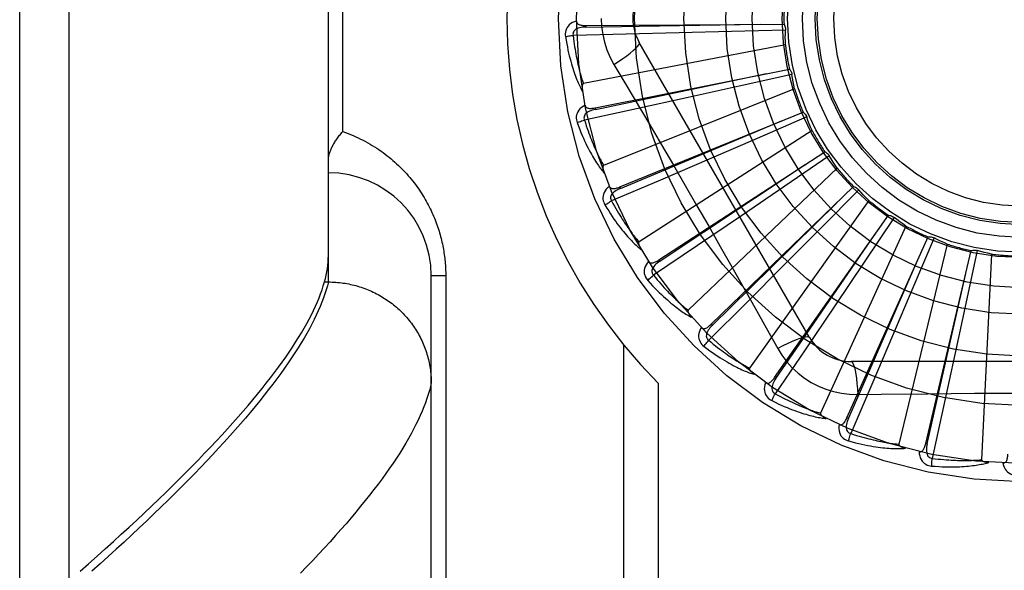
# Model space of a CAD drawing. Header units: inches. Extents: x 0 to 243, y 0 to 157.
# Tile 154 of 256: x 46.748 to 47.346, y 107.861 to 108.196. Entities that reach past the tile are written whole.
import ezdxf

# ---------------------------------------------------------------- set-up
doc = ezdxf.new("R2010")
doc.units = ezdxf.units.IN
doc.header["$LTSCALE"] = 13.357143
doc.header["$MEASUREMENT"] = 0
doc.linetypes.add('HIDDEN', pattern=[0.2, 0.1, -0.1])
doc.layers.add('LEFTHAND_DOOR_ASSEMBLY', color=7, linetype='CONTINUOUS')

msp = doc.modelspace()

# ---------------------------------------------------------------- linework, layer by layer
at = {"layer": 'LEFTHAND_DOOR_ASSEMBLY', "color": 8, "linetype": 'HIDDEN'}
for p, q in [((46.77773, 107.63988), (46.77773, 108.75302)), ((46.74773, 107.66927), (46.74773, 108.72363)), ((46.93523, 108.03642), (46.93523, 108.35648)), ((46.94401, 108.1277), (46.94401, 108.2652)), ((47.09167, 108.19211), (47.21202, 108.19292)), ((47.09167, 108.19211), (47.09168, 108.19115)), ((47.14835, 108.1876), (47.11617, 108.18681)), ((47.18013, 108.18843), (47.14835, 108.1876)), ((47.21291, 108.18935), (47.18013, 108.18843)), ((47.11617, 108.18681), (47.08388, 108.18609)), ((47.22752, 108.0027), (47.12408, 108.18187)), ((47.21286, 108.18046), (47.09015, 108.15681)), ((47.09727, 108.14212), (47.21529, 108.16569)), ((47.10874, 108.16841), (47.116, 108.15624)), ((47.21685, 108.16236), (47.18483, 108.15525)), ((47.21848, 108.15362), (47.10246, 108.10717)), ((47.18483, 108.15525), (47.15378, 108.14842)), ((47.15378, 108.14842), (47.12233, 108.14156)), ((47.12233, 108.14156), (47.09077, 108.13474)), ((47.09727, 108.14212), (47.09746, 108.14118)), ((47.11223, 108.09409), (47.22366, 108.13958)), ((47.1909, 108.12599), (47.2105, 108.13423)), ((47.22582, 108.1366), (47.19573, 108.12356)), ((47.22908, 108.12832), (47.12395, 108.06076)), ((47.1126, 108.09321), (47.1909, 108.12599)), ((47.19573, 108.12356), (47.16653, 108.11097)), ((47.13601, 108.04977), (47.23682, 108.11552)), ((47.16653, 108.11097), (47.13695, 108.09829)), ((47.2395, 108.113), (47.21242, 108.0945)), ((47.24427, 108.10549), (47.15382, 108.01925)), ((47.13695, 108.09829), (47.10724, 108.08561)), ((47.11223, 108.09409), (47.1126, 108.09321)), ((47.16775, 108.01074), (47.25429, 108.09438)), ((47.21242, 108.0945), (47.18614, 108.07662)), ((47.2574, 108.09242), (47.23431, 108.06913)), ((47.2635, 108.08595), (47.19102, 107.98415)), ((47.18614, 108.07662), (47.15949, 108.05856)), ((47.2063, 107.97843), (47.27545, 108.07693)), ((47.27888, 108.07559), (47.26061, 108.04836)), ((47.23431, 108.06913), (47.21189, 108.04659)), ((47.28609, 108.07039), (47.23418, 107.95672)), ((47.25027, 107.954), (47.29953, 108.06381)), ((47.30315, 108.06314), (47.29037, 108.03294)), ((47.15949, 108.05856), (47.13272, 108.04049)), ((47.31122, 108.0594), (47.28175, 107.93795)), ((47.29807, 107.93833), (47.32566, 108.05547)), ((47.32933, 108.0555), (47.3225, 108.02343)), ((47.13601, 108.04977), (47.13654, 108.04896)), ((47.33797, 108.05336), (47.33202, 107.92853)), ((47.21189, 108.04659), (47.18914, 108.02382)), ((47.26061, 108.04836), (47.24286, 108.02198)), ((46.99773, 107.69983), (46.99773, 108.0402)), ((47.00651, 108.0402), (46.99773, 108.0402)), ((47.00651, 108.0402), (47.00651, 107.75895)), ((46.93286, 108.03642), (46.93523, 108.03642)), ((46.93523, 108.03642), (46.93637, 108.03641)), ((47.29037, 108.03294), (47.27792, 108.00368)), ((47.18914, 108.02382), (47.16627, 108.00101)), ((47.24286, 108.02198), (47.22483, 107.99532)), ((47.3225, 108.02343), (47.31582, 107.99235)), ((47.16775, 108.01074), (47.16842, 108.01005)), ((47.27792, 108.00368), (47.26527, 107.97409)), ((47.11444, 107.99847), (47.11444, 107.72645)), ((47.22483, 107.99532), (47.20669, 107.9686)), ((47.31582, 107.99235), (47.30899, 107.96089)), ((47.45967, 107.98812), (47.25278, 107.98812)), ((47.2063, 107.97843), (47.20709, 107.97788)), ((47.13565, 107.97508), (47.13565, 107.72645)), ((47.26527, 107.97409), (47.25252, 107.94442)), ((47.25677, 107.9681), (47.27094, 107.9683)), ((47.30899, 107.96089), (47.30209, 107.92934)), ((47.25027, 107.954), (47.25115, 107.9536)), ((47.29807, 107.93833), (47.29901, 107.93811))]:
    msp.add_line(p, q, dxfattribs=at)
for points in [[(47.08596, 108.1948), (47.08467, 108.19438), (47.08352, 108.19386), (47.08249, 108.19325), (47.08161, 108.19255), (47.08086, 108.19177), (47.08026, 108.19092), (47.07979, 108.19), (47.07946, 108.18904), (47.07926, 108.18807), (47.07917, 108.18712), (47.07917, 108.18622), (47.07927, 108.18536)], [(47.08596, 108.19481), (47.08601, 108.19435), (47.08614, 108.19393), (47.08634, 108.19357), (47.08662, 108.19325), (47.08695, 108.19298), (47.08734, 108.19276), (47.08777, 108.19258), (47.08824, 108.19244), (47.08875, 108.19232), (47.08929, 108.19224), (47.08985, 108.19218), (47.09044, 108.19214), (47.09104, 108.19211), (47.09167, 108.19211)], [(47.10098, 108.19645), (47.10121, 108.19157), (47.10186, 108.18674), (47.10295, 108.18196), (47.10446, 108.17729), (47.10639, 108.17277), (47.10874, 108.16841)], [(47.21202, 108.19292), (47.21231, 108.19237), (47.21254, 108.1918), (47.21272, 108.1912), (47.21284, 108.19058), (47.21291, 108.18997), (47.21291, 108.18935)], [(47.09168, 108.19115), (47.09064, 108.19111), (47.08966, 108.19103), (47.08874, 108.19089), (47.08787, 108.19071), (47.08707, 108.19047), (47.08633, 108.19018), (47.08566, 108.18983), (47.08509, 108.18942), (47.08461, 108.18895), (47.08425, 108.18843), (47.08399, 108.18786), (47.08385, 108.18726), (47.08382, 108.18667), (47.08388, 108.18608)], [(47.09168, 108.19115), (47.12394, 108.19164), (47.19782, 108.19284)], [(47.21286, 108.18046), (47.21283, 108.18269), (47.21282, 108.18491), (47.21285, 108.18713), (47.21291, 108.18935)], [(47.07927, 108.18536), (47.07988, 108.18549), (47.08057, 108.18562), (47.08133, 108.18574), (47.08215, 108.18586), (47.08301, 108.18598), (47.08388, 108.18609)], [(47.07927, 108.18536), (47.07963, 108.18317), (47.08001, 108.18107), (47.0804, 108.17907), (47.08079, 108.17716), (47.0812, 108.17535), (47.08161, 108.17362), (47.08202, 108.17197), (47.08244, 108.1704), (47.08286, 108.16891), (47.08328, 108.16748), (47.0837, 108.16613), (47.08412, 108.16483), (47.08454, 108.1636), (47.08495, 108.16243), (47.08536, 108.1613), (47.08577, 108.16024), (47.08617, 108.15922), (47.08657, 108.15826), (47.08697, 108.15734), (47.08736, 108.15647), (47.08775, 108.15564), (47.08814, 108.15486), (47.08851, 108.15411), (47.08889, 108.1534), (47.08926, 108.15273), (47.08962, 108.15209)], [(47.08388, 108.18609), (47.08411, 108.18425), (47.08434, 108.18249), (47.08457, 108.18081), (47.08482, 108.1792), (47.08506, 108.17765), (47.08531, 108.17618), (47.08557, 108.17476), (47.08582, 108.17341), (47.08608, 108.17212), (47.08633, 108.17087), (47.08659, 108.16969), (47.08684, 108.16855), (47.0871, 108.16746), (47.08735, 108.16641), (47.0876, 108.16541), (47.08785, 108.16445), (47.08809, 108.16353), (47.08833, 108.16265), (47.08857, 108.16181), (47.0888, 108.161), (47.08904, 108.16022), (47.08927, 108.15948), (47.08949, 108.15877), (47.08972, 108.15809), (47.08994, 108.15743), (47.09015, 108.15681)], [(47.10873, 108.16841), (47.11157, 108.17027), (47.1142, 108.17208), (47.11655, 108.17378), (47.11862, 108.17539), (47.12042, 108.17689), (47.1219, 108.17825), (47.12304, 108.17945), (47.12379, 108.18047), (47.12414, 108.18128), (47.12408, 108.18187)], [(47.21529, 108.16569), (47.21568, 108.16521), (47.21602, 108.16469), (47.21631, 108.16413), (47.21654, 108.16355), (47.21672, 108.16296), (47.21685, 108.16236)], [(47.09746, 108.14118), (47.12905, 108.14777), (47.20136, 108.16293)], [(47.21848, 108.15362), (47.21802, 108.1558), (47.2176, 108.15798), (47.2172, 108.16017), (47.21685, 108.16236)], [(47.09015, 108.15681), (47.08999, 108.15674), (47.08986, 108.15665), (47.08974, 108.15651), (47.08965, 108.15634), (47.08958, 108.15616), (47.08952, 108.15596), (47.08948, 108.15575), (47.08944, 108.15553), (47.08942, 108.1553), (47.0894, 108.15505), (47.08939, 108.1548), (47.08939, 108.15454), (47.08939, 108.15427), (47.0894, 108.15399), (47.08942, 108.15371), (47.08944, 108.15341), (47.08948, 108.1531), (47.08951, 108.15278), (47.08956, 108.15245), (47.08962, 108.1521)], [(47.116, 108.15624), (47.13043, 108.13186), (47.13765, 108.11962), (47.14485, 108.10734), (47.15202, 108.09505), (47.15915, 108.08273), (47.16626, 108.07039), (47.17332, 108.05803), (47.18036, 108.04565)], [(47.09116, 108.14368), (47.08997, 108.14302), (47.08894, 108.1423), (47.08805, 108.1415), (47.08731, 108.14065), (47.08672, 108.13975), (47.08629, 108.13879), (47.08601, 108.1378), (47.08586, 108.1368), (47.08585, 108.1358), (47.08594, 108.13485), (47.08611, 108.13397), (47.08637, 108.13315)], [(47.09746, 108.14118), (47.09645, 108.14095), (47.0955, 108.14068), (47.09462, 108.14037), (47.09381, 108.14003), (47.09306, 108.13964), (47.0924, 108.13921), (47.09181, 108.13874), (47.09132, 108.13823), (47.09094, 108.13768), (47.09068, 108.1371), (47.09054, 108.13649), (47.09051, 108.13588), (47.09059, 108.13529), (47.09077, 108.13473)], [(47.09116, 108.14369), (47.09129, 108.14325), (47.09149, 108.14286), (47.09177, 108.14254), (47.0921, 108.14228), (47.09247, 108.14208), (47.09289, 108.14194), (47.09335, 108.14184), (47.09384, 108.14179), (47.09436, 108.14178), (47.09491, 108.1418), (47.09547, 108.14184), (47.09606, 108.14191), (47.09666, 108.14201), (47.09727, 108.14212)], [(47.22366, 108.13958), (47.22413, 108.13917), (47.22456, 108.13873), (47.22495, 108.13824), (47.22529, 108.13771), (47.22558, 108.13717), (47.22582, 108.1366)], [(47.08637, 108.13315), (47.08694, 108.13339), (47.0876, 108.13364), (47.08833, 108.13391), (47.0891, 108.13419), (47.08993, 108.13446), (47.09077, 108.13474)], [(47.08637, 108.13315), (47.08714, 108.13106), (47.08791, 108.12907), (47.08867, 108.12718), (47.08942, 108.12538), (47.09016, 108.12368), (47.09089, 108.12206), (47.09161, 108.12052), (47.09232, 108.11906), (47.09301, 108.11767), (47.0937, 108.11635), (47.09437, 108.1151), (47.09502, 108.11391), (47.09567, 108.11278), (47.09629, 108.1117), (47.09691, 108.11068), (47.09751, 108.10971), (47.0981, 108.10879), (47.09867, 108.10791), (47.09923, 108.10709), (47.09979, 108.10631), (47.10033, 108.10557), (47.10085, 108.10487), (47.10136, 108.10421), (47.10187, 108.10359), (47.10236, 108.103), (47.10283, 108.10244)], [(47.09077, 108.13474), (47.09133, 108.13297), (47.09189, 108.13129), (47.09244, 108.12968), (47.09299, 108.12814), (47.09352, 108.12668), (47.09405, 108.12527), (47.09456, 108.12393), (47.09507, 108.12265), (47.09556, 108.12143), (47.09605, 108.12026), (47.09653, 108.11914), (47.09699, 108.11807), (47.09745, 108.11705), (47.09789, 108.11607), (47.09833, 108.11514), (47.09875, 108.11424), (47.09916, 108.11338), (47.09957, 108.11256), (47.09996, 108.11178), (47.10035, 108.11103), (47.10072, 108.11031), (47.10109, 108.10963), (47.10144, 108.10897), (47.10179, 108.10834), (47.10213, 108.10774), (47.10246, 108.10717)], [(47.22908, 108.12832), (47.22821, 108.13038), (47.22738, 108.13244), (47.22658, 108.13451), (47.22582, 108.1366)], [(46.93523, 108.1101), (46.93523, 108.1105), (46.93525, 108.11091), (46.93529, 108.11133), (46.93534, 108.11176), (46.9354, 108.1122), (46.93548, 108.11266), (46.93557, 108.11312), (46.93568, 108.11358), (46.93581, 108.11406), (46.93595, 108.11455), (46.93611, 108.11504), (46.93628, 108.11555), (46.93647, 108.11606), (46.93667, 108.11657), (46.93689, 108.1171), (46.93713, 108.11763), (46.93739, 108.11816), (46.93766, 108.1187), (46.93794, 108.11925), (46.93824, 108.1198), (46.93856, 108.12036), (46.93889, 108.12091), (46.93924, 108.12147), (46.93961, 108.12204), (46.93999, 108.1226), (46.94038, 108.12317), (46.94079, 108.12374), (46.94121, 108.12431), (46.94164, 108.12487), (46.94209, 108.12544), (46.94255, 108.12601), (46.94303, 108.12657), (46.94351, 108.12714), (46.94401, 108.1277)], [(46.94401, 108.1277), (46.94561, 108.12713), (46.94719, 108.12654), (46.94876, 108.12593), (46.9503, 108.12528), (46.95183, 108.12462), (46.95333, 108.12393), (46.95482, 108.12321), (46.95629, 108.12247), (46.95773, 108.12172), (46.95915, 108.12094), (46.96056, 108.12014), (46.96194, 108.11932), (46.96329, 108.11848), (46.96463, 108.11762), (46.96594, 108.11675), (46.96723, 108.11586), (46.9685, 108.11495), (46.96974, 108.11403), (46.97096, 108.11309), (46.97216, 108.11214), (46.97333, 108.11117), (46.97448, 108.1102), (46.97561, 108.10921), (46.97671, 108.10821), (46.97779, 108.10719), (46.97885, 108.10617), (46.97988, 108.10514), (46.98089, 108.1041), (46.98188, 108.10305), (46.98285, 108.10199), (46.98379, 108.10093), (46.98471, 108.09985), (46.9856, 108.09877), (46.98648, 108.09769), (46.98733, 108.0966), (46.98816, 108.0955), (46.98897, 108.0944), (46.98976, 108.09329), (46.99053, 108.09218), (46.99127, 108.09106), (46.992, 108.08994), (46.9927, 108.08882), (46.99339, 108.0877), (46.99405, 108.08657), (46.99469, 108.08544), (46.99532, 108.08431), (46.99592, 108.08317), (46.99651, 108.08204), (46.99708, 108.0809), (46.99763, 108.07976), (46.99816, 108.07862), (46.99867, 108.07748), (46.99916, 108.07633), (46.99964, 108.07519), (47.00009, 108.07405), (47.00053, 108.07292), (47.00095, 108.07178), (47.00136, 108.07065), (47.00174, 108.06952), (47.00211, 108.0684), (47.00246, 108.06728), (47.00279, 108.06616), (47.00311, 108.06505), (47.00341, 108.06394), (47.0037, 108.06284), (47.00397, 108.06174), (47.00423, 108.06064), (47.00447, 108.05955), (47.00469, 108.05846), (47.0049, 108.05737), (47.0051, 108.05629), (47.00529, 108.05521), (47.00546, 108.05413), (47.00561, 108.05306), (47.00576, 108.05198), (47.00589, 108.05091), (47.00601, 108.04984), (47.00611, 108.04877), (47.00621, 108.0477), (47.00629, 108.04664), (47.00636, 108.04558), (47.00641, 108.04452), (47.00646, 108.04345), (47.00649, 108.04237), (47.00651, 108.04129), (47.00651, 108.0402)], [(47.23682, 108.11552), (47.23736, 108.11521), (47.23786, 108.11485), (47.23834, 108.11445), (47.23878, 108.114), (47.23916, 108.11352), (47.2395, 108.113)], [(47.24427, 108.10549), (47.24303, 108.10734), (47.24183, 108.10921), (47.24065, 108.1111), (47.2395, 108.113)], [(47.10246, 108.10717), (47.10232, 108.10708), (47.1022, 108.10695), (47.10212, 108.1068), (47.10206, 108.10662), (47.10202, 108.10643), (47.102, 108.10622), (47.102, 108.106), (47.10201, 108.10578), (47.10203, 108.10554), (47.10205, 108.1053), (47.10209, 108.10505), (47.10214, 108.1048), (47.1022, 108.10453), (47.10226, 108.10426), (47.10233, 108.10399), (47.10241, 108.1037), (47.1025, 108.1034), (47.1026, 108.10309), (47.1027, 108.10281), (47.1028, 108.10253)], [(47.13654, 108.04896), (47.16341, 108.06682), (47.22491, 108.10777)], [(47.10593, 108.09447), (47.10489, 108.0936), (47.10402, 108.09269), (47.10329, 108.09174), (47.10273, 108.09077), (47.10233, 108.08977), (47.10208, 108.08875), (47.10199, 108.08772), (47.10204, 108.08671), (47.10221, 108.08573), (47.10248, 108.08481), (47.10282, 108.08398), (47.10323, 108.08322)], [(47.10593, 108.09448), (47.10615, 108.09407), (47.10642, 108.09373), (47.10675, 108.09347), (47.10712, 108.09328), (47.10753, 108.09315), (47.10797, 108.09309), (47.10844, 108.09308), (47.10893, 108.09312), (47.10944, 108.09321), (47.10997, 108.09333), (47.11052, 108.09348), (47.11108, 108.09366), (47.11165, 108.09387), (47.11223, 108.09409)], [(47.1126, 108.09321), (47.11165, 108.09278), (47.11077, 108.09234), (47.10996, 108.09188), (47.10923, 108.09138), (47.10857, 108.09086), (47.108, 108.09032), (47.10751, 108.08974), (47.10712, 108.08915), (47.10686, 108.08854), (47.10671, 108.08792), (47.10669, 108.0873), (47.10678, 108.08669), (47.10696, 108.08613), (47.10725, 108.08561)], [(47.25429, 108.09438), (47.25488, 108.09418), (47.25544, 108.09393), (47.25599, 108.09362), (47.2565, 108.09326), (47.25697, 108.09286), (47.2574, 108.09242)], [(47.2635, 108.08595), (47.26194, 108.08753), (47.2604, 108.08914), (47.25889, 108.09077), (47.2574, 108.09242)], [(47.10323, 108.08322), (47.10374, 108.08357), (47.10434, 108.08394), (47.105, 108.08434), (47.10571, 108.08476), (47.10647, 108.08519), (47.10724, 108.08561)], [(47.10724, 108.08561), (47.10813, 108.08399), (47.109, 108.08244), (47.10985, 108.08096), (47.11067, 108.07956), (47.11147, 108.07822), (47.11225, 108.07694), (47.11301, 108.07572), (47.11375, 108.07456), (47.11447, 108.07345), (47.11517, 108.0724), (47.11585, 108.07139), (47.11651, 108.07043), (47.11715, 108.06951), (47.11777, 108.06863), (47.11838, 108.0678), (47.11896, 108.067), (47.11953, 108.06623), (47.12008, 108.06551), (47.12062, 108.06481), (47.12114, 108.06415), (47.12164, 108.06351), (47.12213, 108.06291), (47.1226, 108.06233), (47.12307, 108.06178), (47.12351, 108.06126), (47.12395, 108.06076)], [(47.10323, 108.08322), (47.10438, 108.08132), (47.10551, 108.07951), (47.10661, 108.0778), (47.10769, 108.07618), (47.10874, 108.07464), (47.10976, 108.07319), (47.11076, 108.07181), (47.11173, 108.07051), (47.11268, 108.06928), (47.1136, 108.06812), (47.11449, 108.06701), (47.11536, 108.06597), (47.11621, 108.06498), (47.11703, 108.06404), (47.11783, 108.06315), (47.1186, 108.06231), (47.11935, 108.06152), (47.12008, 108.06077), (47.12079, 108.06007), (47.12148, 108.05941), (47.12215, 108.05878), (47.1228, 108.0582), (47.12343, 108.05765), (47.12404, 108.05713), (47.12463, 108.05664), (47.12521, 108.05618)], [(47.16842, 108.01005), (47.19143, 108.03268), (47.24407, 108.08453)], [(47.27545, 108.07693), (47.27607, 108.07685), (47.27667, 108.07671), (47.27726, 108.07651), (47.27783, 108.07625), (47.27837, 108.07595), (47.27888, 108.07559)], [(47.28609, 108.07039), (47.28426, 108.07166), (47.28244, 108.07294), (47.28065, 108.07426), (47.27888, 108.07559)], [(47.20709, 107.97788), (47.2254, 108.00445), (47.26728, 108.06532)], [(47.29953, 108.06381), (47.30015, 108.06384), (47.30077, 108.06382), (47.30139, 108.06373), (47.302, 108.06359), (47.30258, 108.06339), (47.30315, 108.06314)], [(47.31122, 108.0594), (47.30917, 108.06029), (47.30715, 108.06121), (47.30514, 108.06216), (47.30315, 108.06314)], [(47.12395, 108.06076), (47.12382, 108.06064), (47.12373, 108.0605), (47.12368, 108.06033), (47.12365, 108.06014), (47.12365, 108.05994), (47.12367, 108.05974), (47.12371, 108.05952), (47.12376, 108.05931), (47.12382, 108.05908), (47.1239, 108.05885), (47.12398, 108.05861), (47.12408, 108.05837), (47.12418, 108.05812), (47.12429, 108.05787), (47.12442, 108.05761), (47.12455, 108.05734), (47.12469, 108.05707), (47.12485, 108.05678), (47.12502, 108.05649), (47.1252, 108.05618)], [(47.32566, 108.05547), (47.32626, 108.05563), (47.32687, 108.05572), (47.3275, 108.05575), (47.32812, 108.05573), (47.32873, 108.05564), (47.32933, 108.0555)], [(47.33797, 108.05336), (47.33579, 108.05385), (47.33363, 108.05437), (47.33148, 108.05492), (47.32933, 108.0555)], [(46.93286, 108.03642), (46.93341, 108.03855), (46.93389, 108.04063), (46.9343, 108.04268), (46.93463, 108.0447), (46.93489, 108.04668), (46.93508, 108.04862), (46.93519, 108.05053), (46.93523, 108.0524)], [(47.12975, 108.04895), (47.13004, 108.04859), (47.13037, 108.04831), (47.13075, 108.04812), (47.13115, 108.048), (47.13157, 108.04795), (47.13201, 108.04797), (47.13248, 108.04805), (47.13295, 108.04819), (47.13344, 108.04837), (47.13394, 108.04859), (47.13445, 108.04884), (47.13496, 108.04913), (47.13548, 108.04943), (47.13601, 108.04977)], [(47.25115, 107.9536), (47.2641, 107.98316), (47.2937, 108.05086)], [(47.12976, 108.04895), (47.1289, 108.04789), (47.12821, 108.04683), (47.12768, 108.04577), (47.12731, 108.0447), (47.1271, 108.04364), (47.12705, 108.0426), (47.12716, 108.04157), (47.1274, 108.04059), (47.12776, 108.03966), (47.1282, 108.03881), (47.12868, 108.03805), (47.12923, 108.03739)], [(47.13654, 108.04896), (47.13569, 108.04837), (47.13491, 108.04777), (47.1342, 108.04716), (47.13357, 108.04654), (47.13303, 108.0459), (47.13257, 108.04526), (47.1322, 108.0446), (47.13193, 108.04394), (47.13178, 108.0433), (47.13176, 108.04266), (47.13186, 108.04204), (47.13206, 108.04147), (47.13235, 108.04095), (47.13272, 108.04049)], [(47.18036, 108.04565), (47.19433, 108.0209), (47.20127, 108.00856), (47.20819, 107.99614)], [(47.12923, 108.03739), (47.12967, 108.03782), (47.13019, 108.03831), (47.13076, 108.03882), (47.13138, 108.03937), (47.13204, 108.03993), (47.13272, 108.04049)], [(47.12923, 108.03739), (47.13072, 108.03574), (47.13217, 108.03417), (47.13358, 108.0327), (47.13494, 108.03131), (47.13626, 108.03), (47.13754, 108.02877), (47.13878, 108.02761), (47.13998, 108.02652), (47.14115, 108.02549), (47.14227, 108.02452), (47.14336, 108.0236), (47.14441, 108.02274), (47.14543, 108.02193), (47.14641, 108.02116), (47.14736, 108.02044), (47.14828, 108.01976), (47.14917, 108.01913), (47.15003, 108.01853), (47.15086, 108.01798), (47.15166, 108.01746), (47.15243, 108.01697), (47.15318, 108.01652), (47.1539, 108.0161), (47.1546, 108.0157), (47.15527, 108.01534), (47.15593, 108.015)], [(47.13272, 108.04049), (47.1339, 108.03907), (47.13505, 108.03771), (47.13615, 108.03642), (47.13723, 108.0352), (47.13827, 108.03404), (47.13928, 108.03293), (47.14026, 108.03188), (47.1412, 108.03088), (47.14212, 108.02992), (47.143, 108.02902), (47.14386, 108.02816), (47.14469, 108.02734), (47.14549, 108.02656), (47.14627, 108.02582), (47.14702, 108.02511), (47.14775, 108.02443), (47.14845, 108.02379), (47.14913, 108.02318), (47.14979, 108.0226), (47.15042, 108.02205), (47.15104, 108.02152), (47.15163, 108.02102), (47.15221, 108.02054), (47.15276, 108.02009), (47.1533, 108.01966), (47.15382, 108.01925)], [(47.29901, 107.93811), (47.30613, 107.96958), (47.32238, 108.04166)], [(46.78438, 107.86086), (46.78958, 107.86543), (46.79469, 107.86996), (46.7997, 107.87444), (46.80462, 107.87887), (46.80944, 107.88326), (46.81418, 107.88761), (46.81881, 107.89191), (46.82336, 107.89616), (46.82781, 107.90037), (46.83217, 107.90454), (46.83644, 107.90865), (46.84061, 107.91273), (46.84469, 107.91675), (46.84868, 107.92073), (46.85258, 107.92467), (46.85638, 107.92856), (46.86009, 107.93241), (46.86371, 107.9362), (46.86724, 107.93996), (46.87068, 107.94367), (46.87403, 107.94733), (46.87729, 107.95095), (46.88045, 107.95452), (46.88353, 107.95805), (46.88651, 107.96153), (46.88941, 107.96496), (46.89221, 107.96835), (46.89492, 107.9717), (46.89755, 107.975), (46.90008, 107.97826), (46.90253, 107.98147), (46.90488, 107.98464), (46.90715, 107.98776), (46.90933, 107.99084), (46.91142, 107.99387), (46.91342, 107.99686), (46.91533, 107.9998), (46.91715, 108.0027), (46.91889, 108.00556), (46.92053, 108.00837), (46.92209, 108.01114), (46.92356, 108.01386), (46.92494, 108.01654), (46.92624, 108.01918), (46.92744, 108.02177), (46.92856, 108.02432), (46.9296, 108.02683), (46.93054, 108.02929), (46.9314, 108.03171), (46.93217, 108.03409), (46.93286, 108.03642)], [(46.93523, 108.03642), (46.93462, 108.03406), (46.93392, 108.03165), (46.93313, 108.0292), (46.93226, 108.02671), (46.9313, 108.02417), (46.93025, 108.02159), (46.92912, 108.01897), (46.92789, 108.0163), (46.92658, 108.01359), (46.92518, 108.01084), (46.92369, 108.00804), (46.92211, 108.0052), (46.92045, 108.00232), (46.91869, 107.99939), (46.91685, 107.99642), (46.91492, 107.9934), (46.9129, 107.99034), (46.91079, 107.98724), (46.9086, 107.98409), (46.90631, 107.9809), (46.90394, 107.97767), (46.90148, 107.97439), (46.89893, 107.97107), (46.89629, 107.96771), (46.89356, 107.9643), (46.89074, 107.96085), (46.88784, 107.95736), (46.88484, 107.95382), (46.88176, 107.95024), (46.87859, 107.94662), (46.87533, 107.94295), (46.87198, 107.93924), (46.86854, 107.93549), (46.86501, 107.9317), (46.8614, 107.92786), (46.85769, 107.92398), (46.8539, 107.92006), (46.85002, 107.9161), (46.84605, 107.9121), (46.84199, 107.90805), (46.83784, 107.90396), (46.8336, 107.89983), (46.82928, 107.89566), (46.82487, 107.89145), (46.82037, 107.8872), (46.81578, 107.88291), (46.8111, 107.87858), (46.80633, 107.87421), (46.80148, 107.8698), (46.79654, 107.86535), (46.79151, 107.86086)], [(46.93637, 108.03641), (46.9375, 108.03638), (46.93862, 108.03633), (46.93975, 108.03626), (46.94087, 108.03617), (46.942, 108.03606), (46.94312, 108.03593), (46.94423, 108.03578), (46.94535, 108.03562), (46.94646, 108.03543), (46.94757, 108.03522), (46.94867, 108.03499), (46.94977, 108.03474), (46.95087, 108.03448), (46.95196, 108.03419), (46.95304, 108.03388), (46.95412, 108.03356), (46.95519, 108.03322), (46.95626, 108.03285), (46.95732, 108.03247), (46.95837, 108.03207), (46.95941, 108.03165), (46.96045, 108.03122), (46.96148, 108.03076), (46.9625, 108.03029), (46.96351, 108.0298), (46.96451, 108.02929), (46.9655, 108.02876), (46.96648, 108.02822), (46.96746, 108.02766), (46.96842, 108.02708), (46.96937, 108.02649), (46.97031, 108.02587), (46.97123, 108.02525), (46.97215, 108.0246), (46.97306, 108.02394), (46.97395, 108.02326), (46.97483, 108.02257), (46.97569, 108.02186), (46.97655, 108.02114), (46.97739, 108.0204), (46.97821, 108.01965), (46.97902, 108.01888), (46.97982, 108.0181), (46.9806, 108.01731), (46.98137, 108.0165), (46.98213, 108.01568), (46.98286, 108.01484), (46.98359, 108.01399), (46.98429, 108.01313), (46.98498, 108.01226), (46.98566, 108.01137), (46.98632, 108.01047), (46.98696, 108.00956), (46.98758, 108.00864), (46.98819, 108.00771), (46.98878, 108.00677), (46.98935, 108.00582), (46.98991, 108.00486), (46.99045, 108.00389), (46.99097, 108.00291), (46.99147, 108.00192), (46.99195, 108.00092), (46.99242, 107.99991), (46.99286, 107.9989), (46.99329, 107.99787), (46.9937, 107.99684), (46.99409, 107.99581), (46.99445, 107.99476), (46.99481, 107.99371), (46.99514, 107.99266), (46.99545, 107.9916), (46.99574, 107.99053), (46.99601, 107.98946), (46.99626, 107.98838), (46.9965, 107.9873), (46.99671, 107.98621), (46.9969, 107.98512), (46.99708, 107.98403), (46.99723, 107.98294), (46.99736, 107.98184), (46.99747, 107.98074), (46.99756, 107.97964), (46.99763, 107.97854), (46.99769, 107.97743), (46.99772, 107.97633), (46.99773, 107.97523)], [(47.15382, 108.01925), (47.15372, 108.01911), (47.15366, 108.01895), (47.15364, 108.01878), (47.15365, 108.01859), (47.15369, 108.0184), (47.15375, 108.0182), (47.15383, 108.018), (47.15392, 108.01779), (47.15402, 108.01758), (47.15414, 108.01737), (47.15427, 108.01715), (47.1544, 108.01693), (47.15455, 108.01671), (47.15471, 108.01648), (47.15488, 108.01625), (47.15506, 108.01601), (47.15526, 108.01577), (47.15546, 108.01552), (47.15568, 108.01526), (47.15592, 108.015)], [(47.16176, 108.00875), (47.16112, 108.00755), (47.16065, 108.00639), (47.16033, 108.00524), (47.16017, 108.00412), (47.16016, 108.00304), (47.16031, 108.00201), (47.16061, 108.00102), (47.16103, 108.0001), (47.16156, 107.99926), (47.16215, 107.9985), (47.16277, 107.99785), (47.16343, 107.9973)], [(47.16176, 108.00876), (47.16211, 108.00846), (47.16249, 108.00825), (47.16289, 108.00812), (47.16331, 108.00808), (47.16374, 108.00812), (47.16417, 108.00822), (47.1646, 108.00839), (47.16505, 108.00861), (47.16549, 108.00888), (47.16594, 108.00919), (47.16639, 108.00954), (47.16684, 108.00991), (47.1673, 108.01032), (47.16775, 108.01074)], [(47.16842, 108.01005), (47.1677, 108.00931), (47.16704, 108.00857), (47.16647, 108.00784), (47.16597, 108.00711), (47.16555, 108.00638), (47.16522, 108.00566), (47.16498, 108.00495), (47.16485, 108.00425), (47.16483, 108.00359), (47.16492, 108.00296), (47.16513, 108.00237), (47.16544, 108.00184), (47.16582, 108.00139), (47.16628, 108.00101)], [(47.22752, 108.0027), (47.22706, 108.00304), (47.22622, 108.00314), (47.22503, 108.00302), (47.2235, 108.00267), (47.22163, 108.0021), (47.21945, 108.00131), (47.21697, 108.00031), (47.21424, 107.9991), (47.21129, 107.99769), (47.20819, 107.99614)], [(47.16343, 107.9973), (47.16378, 107.99781), (47.1642, 107.99839), (47.16466, 107.999), (47.16517, 107.99965), (47.16571, 108.00033), (47.16627, 108.00101)], [(47.16343, 107.9973), (47.16521, 107.99596), (47.16693, 107.9947), (47.16859, 107.99352), (47.1702, 107.99242), (47.17174, 107.99138), (47.17323, 107.99042), (47.17467, 107.98951), (47.17605, 107.98866), (47.17739, 107.98787), (47.17868, 107.98713), (47.17992, 107.98644), (47.18111, 107.9858), (47.18227, 107.98519), (47.18338, 107.98462), (47.18444, 107.9841), (47.18547, 107.9836), (47.18647, 107.98315), (47.18742, 107.98272), (47.18834, 107.98234), (47.18923, 107.98198), (47.19008, 107.98165), (47.1909, 107.98134), (47.19169, 107.98107), (47.19245, 107.98081), (47.19318, 107.98058), (47.19389, 107.98037)], [(47.16627, 108.00101), (47.1677, 107.99984), (47.16908, 107.99872), (47.17042, 107.99767), (47.1717, 107.99667), (47.17295, 107.99572), (47.17415, 107.99483), (47.17531, 107.99398), (47.17642, 107.99317), (47.1775, 107.99241), (47.17854, 107.99169), (47.17955, 107.99101), (47.18052, 107.99036), (47.18146, 107.98975), (47.18236, 107.98917), (47.18323, 107.98861), (47.18407, 107.98809), (47.18488, 107.98759), (47.18566, 107.98712), (47.18642, 107.98667), (47.18715, 107.98625), (47.18785, 107.98585), (47.18853, 107.98547), (47.18919, 107.98511), (47.18982, 107.98477), (47.19043, 107.98445), (47.19102, 107.98415)], [(47.20819, 107.99614), (47.21079, 107.99194), (47.21373, 107.98802), (47.217, 107.98438), (47.22058, 107.98106), (47.22446, 107.97806), (47.22858, 107.97542), (47.23293, 107.97316), (47.23746, 107.9713), (47.24214, 107.96986), (47.24694, 107.96883), (47.25182, 107.96825), (47.25677, 107.9681)], [(47.19102, 107.98415), (47.19094, 107.98399), (47.19091, 107.98383), (47.19093, 107.98365), (47.19097, 107.98347), (47.19105, 107.98328), (47.19114, 107.9831), (47.19126, 107.98292), (47.19138, 107.98273), (47.19153, 107.98254), (47.19168, 107.98236), (47.19185, 107.98217), (47.19203, 107.98198), (47.19222, 107.98179), (47.19241, 107.98159), (47.19263, 107.9814), (47.19285, 107.9812), (47.19309, 107.981), (47.19333, 107.98079), (47.19357, 107.9806), (47.19381, 107.98042)], [(47.25278, 107.98812), (47.25331, 107.98789), (47.25382, 107.98721), (47.25431, 107.98611), (47.25478, 107.98462), (47.25522, 107.98271), (47.25562, 107.98043), (47.25599, 107.97778), (47.2563, 107.97481), (47.25657, 107.97155), (47.25677, 107.9681)], [(47.2008, 107.97535), (47.2012, 107.97512), (47.20161, 107.97498), (47.20203, 107.97494), (47.20245, 107.97498), (47.20286, 107.97509), (47.20326, 107.97528), (47.20366, 107.97553), (47.20405, 107.97583), (47.20444, 107.97618), (47.20482, 107.97657), (47.20519, 107.97699), (47.20557, 107.97744), (47.20594, 107.97792), (47.2063, 107.97843)], [(47.20709, 107.97788), (47.20652, 107.97701), (47.20602, 107.97617), (47.20559, 107.97534), (47.20524, 107.97453), (47.20497, 107.97373), (47.20478, 107.97296), (47.20468, 107.97222), (47.20468, 107.97151), (47.20478, 107.97085), (47.20499, 107.97025), (47.20531, 107.96971), (47.20572, 107.96925), (47.20618, 107.96888), (47.2067, 107.96859)], [(46.99773, 107.97523), (46.9972, 107.97289), (46.99658, 107.97051), (46.99588, 107.96808), (46.99508, 107.96561), (46.9942, 107.9631), (46.99322, 107.96055), (46.99216, 107.95795), (46.99101, 107.95531), (46.98976, 107.95262), (46.98843, 107.94989), (46.98701, 107.94712), (46.9855, 107.9443), (46.98389, 107.94144), (46.9822, 107.93854), (46.98042, 107.93559), (46.97855, 107.9326), (46.97659, 107.92956), (46.97453, 107.92648), (46.97239, 107.92336), (46.97015, 107.92019), (46.96783, 107.91698), (46.96541, 107.91372), (46.96291, 107.91042), (46.96031, 107.90708), (46.95762, 107.90369), (46.95484, 107.90026), (46.95197, 107.89679), (46.94901, 107.89327), (46.94596, 107.88971), (46.94282, 107.88611), (46.93958, 107.88246), (46.93626, 107.87877), (46.93284, 107.87503), (46.92933, 107.87125), (46.92573, 107.86743), (46.92204, 107.86357), (46.91826, 107.85967)], [(47.2008, 107.97534), (47.2004, 107.97405), (47.20015, 107.97281), (47.20005, 107.97162), (47.20011, 107.97049), (47.20031, 107.96943), (47.20065, 107.96845), (47.20113, 107.96753), (47.20172, 107.9667), (47.20239, 107.96598), (47.20312, 107.96535), (47.20385, 107.96483), (47.2046, 107.96442)], [(47.2046, 107.96442), (47.20485, 107.96498), (47.20515, 107.96562), (47.20549, 107.96632), (47.20587, 107.96705), (47.20627, 107.96782), (47.20669, 107.9686)], [(47.20669, 107.9686), (47.20832, 107.96771), (47.20989, 107.96688), (47.21139, 107.9661), (47.21285, 107.96536), (47.21425, 107.96466), (47.21559, 107.96401), (47.21689, 107.9634), (47.21814, 107.96282), (47.21935, 107.96228), (47.22051, 107.96177), (47.22162, 107.96129), (47.2227, 107.96083), (47.22373, 107.96041), (47.22473, 107.96001), (47.22569, 107.95963), (47.22661, 107.95927), (47.2275, 107.95894), (47.22836, 107.95862), (47.22919, 107.95833), (47.22998, 107.95805), (47.23075, 107.95779), (47.23149, 107.95755), (47.2322, 107.95732), (47.23288, 107.9571), (47.23354, 107.95691), (47.23418, 107.95672)], [(47.27094, 107.9683), (47.29927, 107.96861), (47.31348, 107.96874), (47.32771, 107.96883), (47.34194, 107.9689), (47.35618, 107.96892), (47.37042, 107.9689), (47.38465, 107.96884), (47.39889, 107.96875)], [(47.2046, 107.96442), (47.20661, 107.96344), (47.20854, 107.96253), (47.21039, 107.96168), (47.21217, 107.9609), (47.21388, 107.96018), (47.21553, 107.95951), (47.21711, 107.95889), (47.21863, 107.95832), (47.22009, 107.9578), (47.2215, 107.95731), (47.22285, 107.95687), (47.22414, 107.95646), (47.22539, 107.95609), (47.22659, 107.95574), (47.22774, 107.95542), (47.22884, 107.95513), (47.2299, 107.95487), (47.23092, 107.95464), (47.2319, 107.95443), (47.23284, 107.95425), (47.23374, 107.95409), (47.2346, 107.95394), (47.23543, 107.95382), (47.23622, 107.95371), (47.23698, 107.95362), (47.23771, 107.95355)], [(47.23418, 107.95672), (47.23414, 107.95655), (47.23414, 107.95638), (47.23419, 107.95621), (47.23427, 107.95604), (47.23437, 107.95588), (47.2345, 107.95571), (47.23465, 107.95555), (47.23481, 107.9554), (47.23498, 107.95524), (47.23517, 107.95509), (47.23537, 107.95493), (47.23558, 107.95478), (47.2358, 107.95463), (47.23604, 107.95448), (47.23628, 107.95432), (47.23654, 107.95417), (47.23681, 107.95402), (47.23709, 107.95386), (47.23739, 107.95371), (47.2377, 107.95355)], [(47.24545, 107.94993), (47.24589, 107.94978), (47.24631, 107.94972), (47.24674, 107.94976), (47.24714, 107.94988), (47.24752, 107.95007), (47.24788, 107.95033), (47.24822, 107.95064), (47.24855, 107.95101), (47.24887, 107.95143), (47.24917, 107.95189), (47.24946, 107.95237), (47.24974, 107.95289), (47.25001, 107.95343), (47.25027, 107.954)], [(47.24545, 107.94992), (47.2453, 107.94857), (47.2453, 107.94731), (47.24543, 107.94613), (47.24569, 107.94503), (47.24609, 107.94403), (47.24661, 107.94312), (47.24726, 107.94232), (47.24799, 107.94162), (47.24879, 107.94103), (47.24962, 107.94055), (47.25044, 107.94018), (47.25126, 107.93992)], [(47.25115, 107.9536), (47.25075, 107.95265), (47.25042, 107.95172), (47.25016, 107.95082), (47.24997, 107.94996), (47.24985, 107.94913), (47.24981, 107.94834), (47.24986, 107.94759), (47.24999, 107.94689), (47.25022, 107.94627), (47.25054, 107.94572), (47.25095, 107.94525), (47.25143, 107.94487), (47.25196, 107.9446), (47.25252, 107.94441)], [(47.25126, 107.93992), (47.2514, 107.94052), (47.25157, 107.9412), (47.25177, 107.94195), (47.252, 107.94274), (47.25225, 107.94357), (47.25252, 107.94442)], [(47.25252, 107.94442), (47.25428, 107.94386), (47.25598, 107.94333), (47.25761, 107.94285), (47.25917, 107.9424), (47.26068, 107.94198), (47.26213, 107.9416), (47.26352, 107.94124), (47.26485, 107.94091), (47.26614, 107.9406), (47.26737, 107.94032), (47.26856, 107.94006), (47.2697, 107.93982), (47.2708, 107.9396), (47.27185, 107.93939), (47.27287, 107.9392), (47.27384, 107.93903), (47.27478, 107.93887), (47.27568, 107.93872), (47.27655, 107.93859), (47.27738, 107.93847), (47.27819, 107.93836), (47.27896, 107.93826), (47.2797, 107.93817), (47.28041, 107.93809), (47.2811, 107.93802), (47.28175, 107.93795)], [(47.25126, 107.93992), (47.25341, 107.93933), (47.25547, 107.9388), (47.25745, 107.93832), (47.25935, 107.93789), (47.26117, 107.93751), (47.26291, 107.93716), (47.26458, 107.93686), (47.26618, 107.93658), (47.26772, 107.93635), (47.26919, 107.93614), (47.2706, 107.93596), (47.27195, 107.9358), (47.27324, 107.93567), (47.27448, 107.93556), (47.27567, 107.93546), (47.27681, 107.93539), (47.2779, 107.93533), (47.27895, 107.9353), (47.27995, 107.93528), (47.2809, 107.93527), (47.28182, 107.93528), (47.28269, 107.93531), (47.28353, 107.93534), (47.28433, 107.93539), (47.28509, 107.93544), (47.28582, 107.93551)], [(47.28175, 107.93795), (47.28175, 107.93778), (47.28178, 107.93762), (47.28186, 107.93746), (47.28197, 107.93731), (47.28211, 107.93716), (47.28226, 107.93703), (47.28244, 107.9369), (47.28262, 107.93677), (47.28282, 107.93665), (47.28304, 107.93654), (47.28326, 107.93642), (47.2835, 107.93631), (47.28375, 107.93621), (47.284, 107.9361), (47.28427, 107.936), (47.28455, 107.9359), (47.28485, 107.9358), (47.28515, 107.9357), (47.28544, 107.93561), (47.28573, 107.93553)], [(47.29411, 107.93342), (47.29456, 107.93335), (47.29499, 107.93338), (47.2954, 107.9335), (47.29578, 107.93369), (47.29611, 107.93395), (47.29642, 107.93427), (47.29669, 107.93465), (47.29695, 107.93507), (47.29718, 107.93554), (47.29738, 107.93604), (47.29758, 107.93658), (47.29775, 107.93714), (47.29792, 107.93772), (47.29807, 107.93833)], [(47.29901, 107.93811), (47.2988, 107.93709), (47.29865, 107.93612), (47.29856, 107.93519), (47.29854, 107.93431), (47.29858, 107.93347), (47.29869, 107.93268), (47.29888, 107.93195), (47.29914, 107.93129), (47.29948, 107.93072), (47.2999, 107.93025), (47.30039, 107.92987), (47.30094, 107.92959), (47.30151, 107.92941), (47.30209, 107.92934)], [(47.29411, 107.93342), (47.29422, 107.93206), (47.29445, 107.93082), (47.2948, 107.92968), (47.29527, 107.92866), (47.29585, 107.92775), (47.29654, 107.92696), (47.29732, 107.92629), (47.29818, 107.92574), (47.29907, 107.92531), (47.29998, 107.925), (47.30085, 107.92479), (47.3017, 107.92469)], [(47.34501, 107.92641), (47.34547, 107.92644), (47.34589, 107.92655), (47.34626, 107.92674), (47.3466, 107.927), (47.34688, 107.92732), (47.34712, 107.92769), (47.34732, 107.92811), (47.34748, 107.92858), (47.34762, 107.92908), (47.34773, 107.92961), (47.34782, 107.93017), (47.34789, 107.93076), (47.34794, 107.93136), (47.34797, 107.93199)], [(47.3017, 107.92469), (47.30173, 107.9253), (47.30177, 107.92601), (47.30182, 107.92678), (47.3019, 107.9276), (47.30199, 107.92847), (47.30209, 107.92934)], [(47.3017, 107.92469), (47.30393, 107.92452), (47.30606, 107.92439), (47.30809, 107.9243), (47.31003, 107.92423), (47.31189, 107.9242), (47.31367, 107.92419), (47.31537, 107.9242), (47.31699, 107.92424), (47.31854, 107.9243), (47.32003, 107.92437), (47.32144, 107.92446), (47.3228, 107.92456), (47.3241, 107.92468), (47.32534, 107.9248), (47.32652, 107.92493), (47.32765, 107.92508), (47.32874, 107.92523), (47.32977, 107.92539), (47.33075, 107.92556), (47.33169, 107.92574), (47.33259, 107.92592), (47.33344, 107.92611), (47.33426, 107.9263), (47.33503, 107.9265), (47.33577, 107.9267), (47.33648, 107.9269)], [(47.30209, 107.92934), (47.30393, 107.92913), (47.30569, 107.92893), (47.30738, 107.92877), (47.30901, 107.92862), (47.31056, 107.9285), (47.31206, 107.92839), (47.31349, 107.92831), (47.31486, 107.92824), (47.31618, 107.92818), (47.31745, 107.92813), (47.31867, 107.9281), (47.31983, 107.92808), (47.32095, 107.92807), (47.32203, 107.92807), (47.32306, 107.92808), (47.32405, 107.92809), (47.325, 107.92811), (47.32591, 107.92814), (47.32679, 107.92817), (47.32763, 107.92821), (47.32844, 107.92825), (47.32922, 107.9283), (47.32996, 107.92835), (47.33068, 107.92841), (47.33136, 107.92847), (47.33202, 107.92853)], [(47.33202, 107.92853), (47.33204, 107.92836), (47.33211, 107.9282), (47.33222, 107.92806), (47.33235, 107.92794), (47.33252, 107.92782), (47.3327, 107.92772), (47.33289, 107.92762), (47.3331, 107.92754), (47.33332, 107.92746), (47.33355, 107.92738), (47.33379, 107.92731), (47.33404, 107.92725), (47.33431, 107.92719), (47.33458, 107.92714), (47.33486, 107.92709), (47.33516, 107.92704), (47.33546, 107.927), (47.33578, 107.92696), (47.33612, 107.92693), (47.33648, 107.9269)], [(47.34501, 107.92641), (47.34538, 107.9251), (47.34584, 107.92393), (47.3464, 107.92288), (47.34705, 107.92196), (47.34779, 107.92118), (47.34862, 107.92053), (47.34952, 107.92002), (47.35046, 107.91964), (47.35142, 107.9194), (47.35237, 107.91926), (47.35326, 107.91922), (47.35412, 107.91928)]]:
    msp.add_lwpolyline(points, dxfattribs=at)
for radius in [0.28125, 0.27028, 0.235, 0.205, 0.17959, 0.1635, 0.14525, 0.142, 0.133, 0.12525, 0.124, 0.114]:
    msp.add_circle((47.35623, 108.19645), radius, dxfattribs=at)
for centre, radius, start, end in [((47.35623, 108.19645), 0.3125, 134.89708, 225.10292), ((47.14934, 108.19645), 0.02917, 150, 210), ((47.35623, 108.19645), 0.14425, 175.45528, 181.40153), ((47.35623, 108.19645), 0.14425, 186.36437, 192.31062), ((47.35623, 108.19645), 0.14425, 197.27346, 203.21971), ((47.35623, 108.19645), 0.14425, 208.18255, 214.1288), ((47.35623, 108.19645), 0.14425, 219.09165, 225.03789), ((46.93523, 108.0402), 0.0625, 0, 90), ((47.35623, 108.19645), 0.14425, 230.00074, 235.94698), ((47.35623, 108.19645), 0.14425, 240.90983, 246.85607), ((47.35623, 108.19645), 0.14425, 251.81892, 257.76516), ((47.35623, 108.19645), 0.14425, 262.72801, 268.67426), ((47.25278, 108.01728), 0.02917, 210, 270)]:
    msp.add_arc(centre, radius, start, end, dxfattribs=at)

doc.saveas('drawing.dxf')
